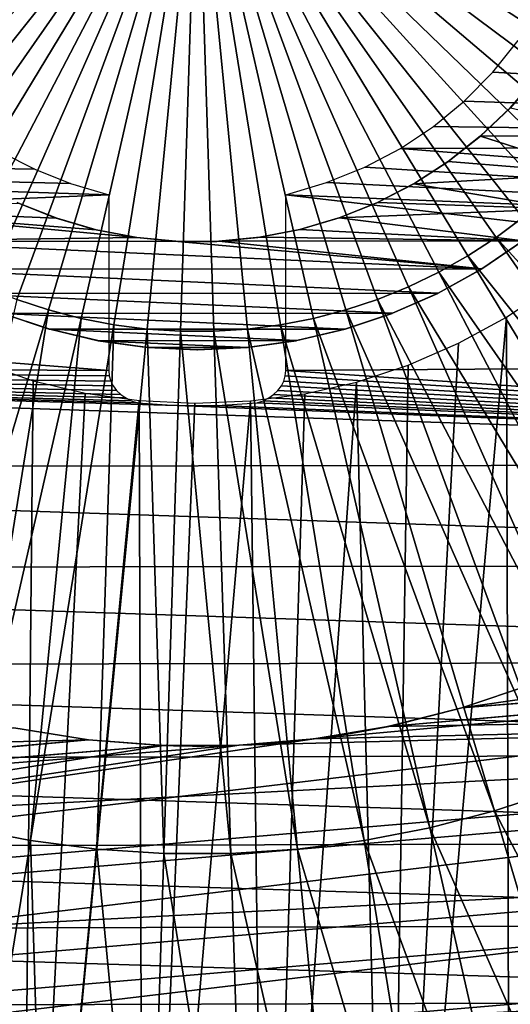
# Model space of a CAD drawing. Header units: millimetres. Extents: x -30.2 to 30.2, y -30.6 to 30.2.
# Tile 30 of 101: x -2.5 to 4.3, y -16.6 to -2.9. Entities that reach past the tile are written whole.
import ezdxf

# ---------------------------------------------------------------- set-up
doc = ezdxf.new("R2010")
doc.units = ezdxf.units.MM
doc.header["$LTSCALE"] = 65.185185
for name, color, linetype in [('23', 7, 'CONTINUOUS'), ('27', 7, 'CONTINUOUS'), ('29', 7, 'CONTINUOUS'), ('30', 7, 'CONTINUOUS'), ('4', 7, 'CONTINUOUS'), ('41', 7, 'CONTINUOUS'), ('43', 7, 'CONTINUOUS'), ('44', 7, 'CONTINUOUS'), ('6', 7, 'CONTINUOUS')]:
    doc.layers.add(name, color=color, linetype=linetype)

msp = doc.modelspace()

# ---------------------------------------------------------------- linework, layer by layer
at = {"layer": '23', "color": 4, "linetype": 'Continuous'}
for points in [[(4.911, -6.629, -2), (4.343, -25.193, -2), (4.29, -7.045, -2), (4.911, -6.629, -2)], [(4.343, -25.193, -2), (2.656, -25.426, -2), (4.29, -7.045, -2), (4.343, -25.193, -2)], [(4.29, -7.045, -2), (2.656, -25.426, -2), (3.623, -7.408, -2), (4.29, -7.045, -2)], [(3.623, -7.408, -2), (2.656, -25.426, -2), (2.925, -7.711, -2), (3.623, -7.408, -2)], [(-2.453, -25.446, -2), (-4.142, -25.227, -2), (-2.986, -7.687, -2), (-2.453, -25.446, -2)], [(-2.275, -7.93, -2), (-2.453, -25.446, -2), (-2.986, -7.687, -2), (-2.275, -7.93, -2)], [(2.925, -7.711, -2), (2.656, -25.426, -2), (2.211, -7.948, -2), (2.925, -7.711, -2)], [(-1.557, -8.1, -2), (-2.453, -25.446, -2), (-2.275, -7.93, -2), (-1.557, -8.1, -2)], [(2.656, -25.426, -2), (0.952, -25.546, -2), (2.211, -7.948, -2), (2.656, -25.426, -2)], [(2.211, -7.948, -2), (0.952, -25.546, -2), (1.491, -8.112, -2), (2.211, -7.948, -2)], [(-0.806, -8.202, -2), (-2.453, -25.446, -2), (-1.557, -8.1, -2), (-0.806, -8.202, -2)], [(1.491, -8.112, -2), (0.952, -25.546, -2), (0.739, -8.208, -2), (1.491, -8.112, -2)], [(-0.75, -25.553, -2), (-2.453, -25.446, -2), (-0.806, -8.202, -2), (-0.75, -25.553, -2)], [(-0.034, -8.238, -2), (-0.75, -25.553, -2), (-0.806, -8.202, -2), (-0.034, -8.238, -2)], [(0.952, -25.546, -2), (-0.75, -25.553, -2), (0.739, -8.208, -2), (0.952, -25.546, -2)], [(0.739, -8.208, -2), (-0.75, -25.553, -2), (-0.034, -8.238, -2), (0.739, -8.208, -2)]]:
    msp.add_3dface(points, dxfattribs=at)
at = {"layer": '27', "color": 253, "linetype": 'Continuous', "true_color": 0x98aaaf}
for points in [[(4.513, -5.99, -0.5), (3.942, -6.381, -0.5), (3.947, -6.377, -25), (4.513, -5.99, -0.5)], [(4.519, -5.985, -25), (4.513, -5.99, -0.5), (3.947, -6.377, -25), (4.519, -5.985, -25)], [(3.942, -6.381, -0.5), (3.337, -6.717, -0.5), (3.343, -6.713, -25), (3.942, -6.381, -0.5)], [(3.947, -6.377, -25), (3.942, -6.381, -0.5), (3.343, -6.713, -25), (3.947, -6.377, -25)], [(3.337, -6.717, -0.5), (2.704, -6.996, -0.5), (2.711, -6.993, -25), (3.337, -6.717, -0.5)], [(3.343, -6.713, -25), (3.337, -6.717, -0.5), (2.711, -6.993, -25), (3.343, -6.713, -25)], [(-2.055, -7.213, -0.5), (-2.711, -6.993, -0.5), (-2.704, -6.996, -25), (-2.055, -7.213, -0.5)], [(-2.047, -7.215, -25), (-2.055, -7.213, -0.5), (-2.704, -6.996, -25), (-2.047, -7.215, -25)], [(2.704, -6.996, -0.5), (2.048, -7.215, -0.5), (2.054, -7.213, -25), (2.704, -6.996, -0.5)], [(2.711, -6.993, -25), (2.704, -6.996, -0.5), (2.054, -7.213, -25), (2.711, -6.993, -25)], [(-1.381, -7.372, -0.5), (-2.055, -7.213, -0.5), (-2.047, -7.215, -25), (-1.381, -7.372, -0.5)], [(-1.374, -7.373, -25), (-1.381, -7.372, -0.5), (-2.047, -7.215, -25), (-1.374, -7.373, -25)], [(2.048, -7.215, -0.5), (1.374, -7.373, -0.5), (1.381, -7.372, -25), (2.048, -7.215, -0.5)], [(2.054, -7.213, -25), (2.048, -7.215, -0.5), (1.381, -7.372, -25), (2.054, -7.213, -25)], [(-0.695, -7.468, -0.5), (-1.381, -7.372, -0.5), (-1.374, -7.373, -25), (-0.695, -7.468, -0.5)], [(-0.688, -7.468, -25), (-0.695, -7.468, -0.5), (-1.374, -7.373, -25), (-0.688, -7.468, -25)], [(1.374, -7.373, -0.5), (0.688, -7.468, -0.5), (0.695, -7.468, -25), (1.374, -7.373, -0.5)], [(1.381, -7.372, -25), (1.374, -7.373, -0.5), (0.695, -7.468, -25), (1.381, -7.372, -25)], [(-0.004, -7.5, -0.5), (-0.695, -7.468, -0.5), (-0.688, -7.468, -25), (-0.004, -7.5, -0.5)], [(0.004, -7.5, -25), (-0.004, -7.5, -0.5), (-0.688, -7.468, -25), (0.004, -7.5, -25)], [(0.688, -7.468, -0.5), (-0.004, -7.5, -0.5), (0.004, -7.5, -25), (0.688, -7.468, -0.5)], [(0.695, -7.468, -25), (0.688, -7.468, -0.5), (0.004, -7.5, -25), (0.695, -7.468, -25)]]:
    msp.add_3dface(points, dxfattribs=at)
at = {"layer": '29', "color": 253, "linetype": 'Continuous', "true_color": 0x98aaaf}
for points in [[(4.343, -4.14, -0.5), (4.72, -3.705, -0.5), (4.344, -4.139, -25), (4.343, -4.14, -0.5)], [(3.927, -4.536, -0.5), (4.343, -4.14, -0.5), (3.931, -4.532, -25), (3.927, -4.536, -0.5)], [(3.931, -4.532, -25), (4.343, -4.14, -0.5), (4.344, -4.139, -25), (3.931, -4.532, -25)], [(3.475, -4.891, -0.5), (3.927, -4.536, -0.5), (3.483, -4.885, -25), (3.475, -4.891, -0.5)], [(3.483, -4.885, -25), (3.927, -4.536, -0.5), (3.931, -4.532, -25), (3.483, -4.885, -25)], [(2.992, -5.201, -0.5), (3.475, -4.891, -0.5), (3.004, -5.194, -25), (2.992, -5.201, -0.5)], [(3.004, -5.194, -25), (3.475, -4.891, -0.5), (3.483, -4.885, -25), (3.004, -5.194, -25)], [(2.482, -5.463, -0.5), (2.992, -5.201, -0.5), (2.499, -5.455, -25), (2.482, -5.463, -0.5)], [(2.499, -5.455, -25), (2.992, -5.201, -0.5), (3.004, -5.194, -25), (2.499, -5.455, -25)], [(-2.498, -5.455, -0.5), (-1.97, -5.667, -0.5), (-2.482, -5.463, -25), (-2.498, -5.455, -0.5)], [(-2.482, -5.463, -25), (-1.97, -5.667, -0.5), (-1.949, -5.674, -25), (-2.482, -5.463, -25)], [(1.95, -5.674, -0.5), (2.482, -5.463, -0.5), (1.97, -5.667, -25), (1.95, -5.674, -0.5)], [(1.97, -5.667, -25), (2.482, -5.463, -0.5), (2.499, -5.455, -25), (1.97, -5.667, -25)], [(-1.97, -5.667, -0.5), (-1.424, -5.828, -0.5), (-1.949, -5.674, -25), (-1.97, -5.667, -0.5)], [(-1.949, -5.674, -25), (-1.424, -5.828, -0.5), (-1.401, -5.834, -25), (-1.949, -5.674, -25)], [(1.401, -5.834, -0.5), (1.95, -5.674, -0.5), (1.424, -5.828, -25), (1.401, -5.834, -0.5)], [(1.424, -5.828, -25), (1.95, -5.674, -0.5), (1.97, -5.667, -25), (1.424, -5.828, -25)], [(-1.424, -5.828, -0.5), (-0.866, -5.937, -0.5), (-1.401, -5.834, -25), (-1.424, -5.828, -0.5)], [(-1.401, -5.834, -25), (-0.866, -5.937, -0.5), (-0.84, -5.941, -25), (-1.401, -5.834, -25)], [(0.84, -5.941, -0.5), (1.401, -5.834, -0.5), (0.866, -5.937, -25), (0.84, -5.941, -0.5)], [(0.866, -5.937, -25), (1.401, -5.834, -0.5), (1.424, -5.828, -25), (0.866, -5.937, -25)], [(-0.866, -5.937, -0.5), (-0.299, -5.993, -0.5), (-0.84, -5.941, -25), (-0.866, -5.937, -0.5)], [(-0.84, -5.941, -25), (-0.299, -5.993, -0.5), (-0.271, -5.994, -25), (-0.84, -5.941, -25)], [(-0.299, -5.993, -0.5), (0.271, -5.994, -0.5), (-0.271, -5.994, -25), (-0.299, -5.993, -0.5)], [(-0.271, -5.994, -25), (0.271, -5.994, -0.5), (0.298, -5.993, -25), (-0.271, -5.994, -25)], [(0.271, -5.994, -0.5), (0.84, -5.941, -0.5), (0.298, -5.993, -25), (0.271, -5.994, -0.5)], [(0.298, -5.993, -25), (0.84, -5.941, -0.5), (0.866, -5.937, -25), (0.298, -5.993, -25)]]:
    msp.add_3dface(points, dxfattribs=at)
at = {"layer": '30', "color": 253, "linetype": 'Continuous', "true_color": 0x98aaaf}
for points in [[(5.986, -4.519, -25), (3.931, -4.532, -25), (4.344, -4.139, -25), (5.986, -4.519, -25)], [(5.542, -5.053, -25), (3.483, -4.885, -25), (3.931, -4.532, -25), (5.542, -5.053, -25)], [(5.986, -4.519, -25), (5.542, -5.053, -25), (3.931, -4.532, -25), (5.986, -4.519, -25)], [(5.542, -5.053, -25), (3.004, -5.194, -25), (3.483, -4.885, -25), (5.542, -5.053, -25)], [(5.542, -5.053, -25), (5.052, -5.543, -25), (3.004, -5.194, -25), (5.542, -5.053, -25)], [(5.052, -5.543, -25), (2.499, -5.455, -25), (3.004, -5.194, -25), (5.052, -5.543, -25)], [(-5.046, -5.549, -25), (-2.482, -5.463, -25), (-1.949, -5.674, -25), (-5.046, -5.549, -25)], [(5.052, -5.543, -25), (1.97, -5.667, -25), (2.499, -5.455, -25), (5.052, -5.543, -25)], [(-4.513, -5.99, -25), (-5.046, -5.549, -25), (-0.84, -5.941, -25), (-4.513, -5.99, -25)], [(-5.046, -5.549, -25), (-1.949, -5.674, -25), (-1.401, -5.834, -25), (-5.046, -5.549, -25)], [(-5.046, -5.549, -25), (-1.401, -5.834, -25), (-0.84, -5.941, -25), (-5.046, -5.549, -25)], [(5.052, -5.543, -25), (4.519, -5.985, -25), (1.97, -5.667, -25), (5.052, -5.543, -25)], [(4.519, -5.985, -25), (1.424, -5.828, -25), (1.97, -5.667, -25), (4.519, -5.985, -25)], [(4.519, -5.985, -25), (0.866, -5.937, -25), (1.424, -5.828, -25), (4.519, -5.985, -25)], [(-4.513, -5.99, -25), (-0.84, -5.941, -25), (-0.271, -5.994, -25), (-4.513, -5.99, -25)], [(3.947, -6.377, -25), (-3.942, -6.381, -25), (-4.513, -5.99, -25), (3.947, -6.377, -25)], [(3.947, -6.377, -25), (-4.513, -5.99, -25), (-0.271, -5.994, -25), (3.947, -6.377, -25)], [(3.947, -6.377, -25), (-0.271, -5.994, -25), (0.298, -5.993, -25), (3.947, -6.377, -25)], [(4.519, -5.985, -25), (0.298, -5.993, -25), (0.866, -5.937, -25), (4.519, -5.985, -25)], [(4.519, -5.985, -25), (3.947, -6.377, -25), (0.298, -5.993, -25), (4.519, -5.985, -25)], [(3.947, -6.377, -25), (3.343, -6.713, -25), (-3.942, -6.381, -25), (3.947, -6.377, -25)], [(3.343, -6.713, -25), (-3.337, -6.717, -25), (-3.942, -6.381, -25), (3.343, -6.713, -25)], [(3.343, -6.713, -25), (2.711, -6.993, -25), (-3.337, -6.717, -25), (3.343, -6.713, -25)], [(2.711, -6.993, -25), (-2.704, -6.996, -25), (-3.337, -6.717, -25), (2.711, -6.993, -25)], [(2.711, -6.993, -25), (2.054, -7.213, -25), (-2.704, -6.996, -25), (2.711, -6.993, -25)], [(2.054, -7.213, -25), (-2.047, -7.215, -25), (-2.704, -6.996, -25), (2.054, -7.213, -25)], [(2.054, -7.213, -25), (1.381, -7.372, -25), (-2.047, -7.215, -25), (2.054, -7.213, -25)], [(1.381, -7.372, -25), (-1.374, -7.373, -25), (-2.047, -7.215, -25), (1.381, -7.372, -25)], [(1.381, -7.372, -25), (0.695, -7.468, -25), (-1.374, -7.373, -25), (1.381, -7.372, -25)], [(0.695, -7.468, -25), (-0.688, -7.468, -25), (-1.374, -7.373, -25), (0.695, -7.468, -25)], [(0.695, -7.468, -25), (0.004, -7.5, -25), (-0.688, -7.468, -25), (0.695, -7.468, -25)]]:
    msp.add_3dface(points, dxfattribs=at)
at = {"layer": '4', "color": 251, "linetype": 'Continuous', "true_color": 0x4c4c4c}
for points in [[(4.451, -3.206, 4.4), (21.767, -4.647, 4.4), (4.099, -3.644, 4.4), (4.451, -3.206, 4.4)], [(4.099, -3.644, 4.4), (21.767, -4.647, 4.4), (3.704, -4.047, 4.4), (4.099, -3.644, 4.4)], [(3.704, -4.047, 4.4), (21.767, -4.647, 4.4), (3.277, -4.401, 4.4), (3.704, -4.047, 4.4)], [(3.277, -4.401, 4.4), (21.767, -4.647, 4.4), (2.819, -4.704, 4.4), (3.277, -4.401, 4.4)], [(-21.378, -6.193, 4.4), (-21.762, -4.669, 4.4), (-1.228, -5.348, 4.4), (-21.378, -6.193, 4.4)], [(-1.228, -5.348, 4.4), (-21.762, -4.669, 4.4), (-1.758, -5.19, 4.4), (-1.228, -5.348, 4.4)], [(-1.758, -5.19, 4.4), (-21.762, -4.669, 4.4), (-2.256, -4.993, 4.4), (-1.758, -5.19, 4.4)], [(-2.256, -4.993, 4.4), (-21.762, -4.669, 4.4), (-2.723, -4.758, 4.4), (-2.256, -4.993, 4.4)], [(2.819, -4.704, 4.4), (21.386, -6.165, 4.4), (2.324, -4.963, 4.4), (2.819, -4.704, 4.4)], [(21.767, -4.647, 4.4), (21.386, -6.165, 4.4), (2.819, -4.704, 4.4), (21.767, -4.647, 4.4)], [(2.324, -4.963, 4.4), (21.386, -6.165, 4.4), (1.794, -5.178, 4.4), (2.324, -4.963, 4.4)], [(1.794, -5.178, 4.4), (21.386, -6.165, 4.4), (1.228, -5.348, 4.4), (1.794, -5.178, 4.4)], [(-1.228, -7.787, 4.4), (-21.378, -6.193, 4.4), (-1.228, -5.348, 4.4), (-1.228, -7.787, 4.4)], [(21.386, -6.165, 4.4), (20.903, -7.646, 4.4), (1.228, -5.348, 4.4), (21.386, -6.165, 4.4)], [(1.228, -5.348, 4.4), (20.903, -7.646, 4.4), (1.228, -7.787, 4.4), (1.228, -5.348, 4.4)], [(-20.89, -7.682, 4.4), (-21.378, -6.193, 4.4), (-1.228, -7.787, 4.4), (-20.89, -7.682, 4.4)], [(20.903, -7.646, 4.4), (20.319, -9.085, 4.4), (1.228, -7.787, 4.4), (20.903, -7.646, 4.4)], [(-20.297, -9.133, 4.4), (-20.89, -7.682, 4.4), (20.319, -9.085, 4.4), (-20.297, -9.133, 4.4)], [(20.319, -9.085, 4.4), (-20.89, -7.682, 4.4), (-0.278, -8.273, 4.4), (20.319, -9.085, 4.4)], [(-0.278, -8.273, 4.4), (-20.89, -7.682, 4.4), (-0.831, -8.236, 4.4), (-0.278, -8.273, 4.4)], [(-0.831, -8.236, 4.4), (-20.89, -7.682, 4.4), (-0.916, -8.206, 4.4), (-0.831, -8.236, 4.4)], [(-0.916, -8.206, 4.4), (-20.89, -7.682, 4.4), (-0.992, -8.167, 4.4), (-0.916, -8.206, 4.4)], [(-0.992, -8.167, 4.4), (-20.89, -7.682, 4.4), (-1.059, -8.121, 4.4), (-0.992, -8.167, 4.4)], [(-1.059, -8.121, 4.4), (-20.89, -7.682, 4.4), (-1.119, -8.064, 4.4), (-1.059, -8.121, 4.4)], [(-1.119, -8.064, 4.4), (-20.89, -7.682, 4.4), (-1.167, -8.001, 4.4), (-1.119, -8.064, 4.4)], [(-1.167, -8.001, 4.4), (-20.89, -7.682, 4.4), (-1.201, -7.934, 4.4), (-1.167, -8.001, 4.4)], [(-1.201, -7.934, 4.4), (-20.89, -7.682, 4.4), (-1.221, -7.863, 4.4), (-1.201, -7.934, 4.4)], [(-1.221, -7.863, 4.4), (-20.89, -7.682, 4.4), (-1.228, -7.787, 4.4), (-1.221, -7.863, 4.4)], [(1.228, -7.787, 4.4), (20.319, -9.085, 4.4), (1.221, -7.863, 4.4), (1.228, -7.787, 4.4)], [(1.221, -7.863, 4.4), (20.319, -9.085, 4.4), (1.201, -7.934, 4.4), (1.221, -7.863, 4.4)], [(1.167, -8.001, 4.4), (20.319, -9.085, 4.4), (1.119, -8.064, 4.4), (1.167, -8.001, 4.4)], [(1.201, -7.934, 4.4), (20.319, -9.085, 4.4), (1.167, -8.001, 4.4), (1.201, -7.934, 4.4)], [(0.992, -8.167, 4.4), (20.319, -9.085, 4.4), (0.916, -8.206, 4.4), (0.992, -8.167, 4.4)], [(1.059, -8.121, 4.4), (20.319, -9.085, 4.4), (0.992, -8.167, 4.4), (1.059, -8.121, 4.4)], [(1.119, -8.064, 4.4), (20.319, -9.085, 4.4), (1.059, -8.121, 4.4), (1.119, -8.064, 4.4)], [(0.278, -8.273, 4.4), (20.319, -9.085, 4.4), (-0.278, -8.273, 4.4), (0.278, -8.273, 4.4)], [(0.831, -8.236, 4.4), (20.319, -9.085, 4.4), (0.278, -8.273, 4.4), (0.831, -8.236, 4.4)], [(0.916, -8.206, 4.4), (20.319, -9.085, 4.4), (0.831, -8.236, 4.4), (0.916, -8.206, 4.4)], [(19.636, -10.479, 4.4), (-20.297, -9.133, 4.4), (20.319, -9.085, 4.4), (19.636, -10.479, 4.4)], [(-19.603, -10.541, 4.4), (-20.297, -9.133, 4.4), (19.636, -10.479, 4.4), (-19.603, -10.541, 4.4)], [(18.86, -11.819, 4.4), (-19.603, -10.541, 4.4), (19.636, -10.479, 4.4), (18.86, -11.819, 4.4)], [(-18.813, -11.892, 4.4), (-19.603, -10.541, 4.4), (18.86, -11.819, 4.4), (-18.813, -11.892, 4.4)], [(17.987, -13.108, 4.4), (-18.813, -11.892, 4.4), (18.86, -11.819, 4.4), (17.987, -13.108, 4.4)], [(-17.925, -13.191, 4.4), (-18.813, -11.892, 4.4), (17.987, -13.108, 4.4), (-17.925, -13.191, 4.4)], [(17.033, -14.327, 4.4), (-17.925, -13.191, 4.4), (17.987, -13.108, 4.4), (17.033, -14.327, 4.4)], [(-16.956, -14.418, 4.4), (-17.925, -13.191, 4.4), (17.033, -14.327, 4.4), (-16.956, -14.418, 4.4)], [(16.005, -15.468, 4.4), (-16.956, -14.418, 4.4), (17.033, -14.327, 4.4), (16.005, -15.468, 4.4)], [(-15.912, -15.563, 4.4), (-16.956, -14.418, 4.4), (16.005, -15.468, 4.4), (-15.912, -15.563, 4.4)], [(14.9, -16.534, 4.4), (-15.912, -15.563, 4.4), (16.005, -15.468, 4.4), (14.9, -16.534, 4.4)], [(-14.793, -16.63, 4.4), (-15.912, -15.563, 4.4), (14.9, -16.534, 4.4), (-14.793, -16.63, 4.4)], [(13.73, -17.518, 4.4), (-14.793, -16.63, 4.4), (14.9, -16.534, 4.4), (13.73, -17.518, 4.4)]]:
    msp.add_3dface(points, dxfattribs=at)
at = {"layer": '41', "linetype": 'Continuous'}
for points in [[(3.671, -12.471, -401), (22.161, -11.02, -401), (17.394, -10.479, -401), (3.671, -12.471, -401)], [(4.663, -12.135, -401), (3.671, -12.471, -401), (17.394, -10.479, -401), (4.663, -12.135, -401)], [(21.357, -12.507, -401), (22.161, -11.02, -401), (-18.937, -15.936, -401), (21.357, -12.507, -401)], [(-18.937, -15.936, -401), (22.161, -11.02, -401), (1.623, -12.898, -401), (-18.937, -15.936, -401)], [(1.623, -12.898, -401), (22.161, -11.02, -401), (2.656, -12.726, -401), (1.623, -12.898, -401)], [(2.656, -12.726, -401), (22.161, -11.02, -401), (3.671, -12.471, -401), (2.656, -12.726, -401)], [(-17.805, -17.191, -401), (21.357, -12.507, -401), (-18.937, -15.936, -401), (-17.805, -17.191, -401)], [(20.454, -13.935, -401), (21.357, -12.507, -401), (-17.805, -17.191, -401), (20.454, -13.935, -401)], [(-2.545, -12.748, -401), (-19.98, -14.607, -401), (-1.511, -12.912, -401), (-2.545, -12.748, -401)], [(-1.511, -12.912, -401), (-19.98, -14.607, -401), (-0.467, -12.992, -401), (-1.511, -12.912, -401)], [(0.58, -12.987, -401), (-18.937, -15.936, -401), (1.623, -12.898, -401), (0.58, -12.987, -401)], [(-19.98, -14.607, -401), (-18.937, -15.936, -401), (-0.467, -12.992, -401), (-19.98, -14.607, -401)], [(-0.467, -12.992, -401), (-18.937, -15.936, -401), (0.58, -12.987, -401), (-0.467, -12.992, -401)], [(-16.591, -18.366, -401), (20.454, -13.935, -401), (-17.805, -17.191, -401), (-16.591, -18.366, -401)], [(19.456, -15.298, -401), (20.454, -13.935, -401), (-16.591, -18.366, -401), (19.456, -15.298, -401)], [(-15.298, -19.456, -401), (19.456, -15.298, -401), (-16.591, -18.366, -401), (-15.298, -19.456, -401)], [(18.366, -16.591, -401), (19.456, -15.298, -401), (-15.298, -19.456, -401), (18.366, -16.591, -401)]]:
    msp.add_3dface(points, dxfattribs=at)
at = {"layer": '43', "linetype": 'Continuous'}
for points in [[(3.671, -12.471, -401), (4.663, -12.135, -401), (3.671, -12.471, -438), (3.671, -12.471, -401)], [(3.671, -12.471, -438), (4.663, -12.135, -401), (4.663, -12.135, -438), (3.671, -12.471, -438)], [(2.656, -12.726, -401), (3.671, -12.471, -401), (2.682, -12.72, -422.074), (2.656, -12.726, -401)], [(2.656, -12.726, -438), (3.671, -12.471, -401), (3.671, -12.471, -438), (2.656, -12.726, -438)], [(3.671, -12.471, -401), (2.656, -12.726, -438), (2.738, -12.708, -422.5), (3.671, -12.471, -401)], [(2.682, -12.72, -422.074), (3.671, -12.471, -401), (2.724, -12.711, -422.285), (2.682, -12.72, -422.074)], [(2.724, -12.711, -422.285), (3.671, -12.471, -401), (2.738, -12.708, -422.5), (2.724, -12.711, -422.285)], [(2.738, -12.708, -422.5), (2.656, -12.726, -438), (2.724, -12.711, -422.715), (2.738, -12.708, -422.5)], [(-2.545, -12.748, -401), (-1.511, -12.912, -401), (-2.545, -12.748, -438), (-2.545, -12.748, -401)], [(-2.545, -12.748, -438), (-1.511, -12.912, -401), (-1.511, -12.912, -438), (-2.545, -12.748, -438)], [(1.623, -12.898, -401), (2.656, -12.726, -401), (1.729, -12.885, -420.975), (1.623, -12.898, -401)], [(2.656, -12.726, -438), (1.623, -12.898, -438), (2.614, -12.734, -423.13), (2.656, -12.726, -438)], [(2.614, -12.734, -423.13), (1.623, -12.898, -438), (2.52, -12.753, -423.324), (2.614, -12.734, -423.13)], [(2.52, -12.753, -423.324), (1.623, -12.898, -438), (2.402, -12.776, -423.504), (2.52, -12.753, -423.324)], [(2.402, -12.776, -423.504), (1.623, -12.898, -438), (2.26, -12.802, -423.667), (2.402, -12.776, -423.504)], [(2.26, -12.802, -423.667), (1.623, -12.898, -438), (2.099, -12.829, -423.809), (2.26, -12.802, -423.667)], [(2.099, -12.829, -423.809), (1.623, -12.898, -438), (1.921, -12.857, -423.929), (2.099, -12.829, -423.809)], [(1.729, -12.885, -420.975), (2.656, -12.726, -401), (1.921, -12.857, -421.071), (1.729, -12.885, -420.975)], [(1.921, -12.857, -421.071), (2.656, -12.726, -401), (2.099, -12.829, -421.191), (1.921, -12.857, -421.071)], [(2.099, -12.829, -421.191), (2.656, -12.726, -401), (2.26, -12.802, -421.333), (2.099, -12.829, -421.191)], [(2.26, -12.802, -421.333), (2.656, -12.726, -401), (2.402, -12.776, -421.496), (2.26, -12.802, -421.333)], [(2.402, -12.776, -421.496), (2.656, -12.726, -401), (2.52, -12.753, -421.676), (2.402, -12.776, -421.496)], [(2.52, -12.753, -421.676), (2.656, -12.726, -401), (2.614, -12.734, -421.87), (2.52, -12.753, -421.676)], [(2.614, -12.734, -421.87), (2.656, -12.726, -401), (2.682, -12.72, -422.074), (2.614, -12.734, -421.87)], [(2.682, -12.72, -422.926), (2.656, -12.726, -438), (2.614, -12.734, -423.13), (2.682, -12.72, -422.926)], [(2.724, -12.711, -422.715), (2.656, -12.726, -438), (2.682, -12.72, -422.926), (2.724, -12.711, -422.715)], [(-1.511, -12.912, -401), (-0.467, -12.992, -401), (-1.511, -12.912, -438), (-1.511, -12.912, -401)], [(-1.511, -12.912, -438), (-0.467, -12.992, -401), (-0.551, -12.988, -422.5), (-1.511, -12.912, -438)], [(-0.467, -12.992, -438), (-1.511, -12.912, -438), (-0.494, -12.991, -422.926), (-0.467, -12.992, -438)], [(-1.511, -12.912, -438), (-0.551, -12.988, -422.5), (-0.536, -12.989, -422.715), (-1.511, -12.912, -438)], [(-0.494, -12.991, -422.926), (-1.511, -12.912, -438), (-0.536, -12.989, -422.715), (-0.494, -12.991, -422.926)], [(0.473, -12.991, -420.975), (0.58, -12.987, -401), (0.677, -12.982, -420.906), (0.473, -12.991, -420.975)], [(0.677, -12.982, -424.094), (0.58, -12.987, -438), (0.473, -12.991, -424.025), (0.677, -12.982, -424.094)], [(0.58, -12.987, -401), (1.623, -12.898, -401), (0.677, -12.982, -420.906), (0.58, -12.987, -401)], [(1.623, -12.898, -438), (0.58, -12.987, -438), (1.526, -12.91, -424.094), (1.623, -12.898, -438)], [(1.526, -12.91, -424.094), (0.58, -12.987, -438), (1.316, -12.933, -424.136), (1.526, -12.91, -424.094)], [(1.316, -12.933, -424.136), (0.58, -12.987, -438), (1.102, -12.953, -424.15), (1.316, -12.933, -424.136)], [(1.102, -12.953, -424.15), (0.58, -12.987, -438), (0.888, -12.97, -424.136), (1.102, -12.953, -424.15)], [(0.888, -12.97, -424.136), (0.58, -12.987, -438), (0.677, -12.982, -424.094), (0.888, -12.97, -424.136)], [(0.677, -12.982, -420.906), (1.623, -12.898, -401), (0.888, -12.97, -420.864), (0.677, -12.982, -420.906)], [(0.888, -12.97, -420.864), (1.623, -12.898, -401), (1.102, -12.953, -420.85), (0.888, -12.97, -420.864)], [(1.102, -12.953, -420.85), (1.623, -12.898, -401), (1.316, -12.933, -420.864), (1.102, -12.953, -420.85)], [(1.316, -12.933, -420.864), (1.623, -12.898, -401), (1.526, -12.91, -420.906), (1.316, -12.933, -420.864)], [(1.526, -12.91, -420.906), (1.623, -12.898, -401), (1.729, -12.885, -420.975), (1.526, -12.91, -420.906)], [(1.729, -12.885, -424.025), (1.623, -12.898, -438), (1.526, -12.91, -424.094), (1.729, -12.885, -424.025)], [(1.921, -12.857, -423.929), (1.623, -12.898, -438), (1.729, -12.885, -424.025), (1.921, -12.857, -423.929)], [(-0.551, -12.988, -422.5), (-0.467, -12.992, -401), (-0.536, -12.989, -422.285), (-0.551, -12.988, -422.5)], [(-0.536, -12.989, -422.285), (-0.467, -12.992, -401), (-0.494, -12.991, -422.074), (-0.536, -12.989, -422.285)], [(-0.494, -12.991, -422.074), (-0.467, -12.992, -401), (-0.425, -12.993, -421.87), (-0.494, -12.991, -422.074)], [(-0.425, -12.993, -423.13), (-0.467, -12.992, -438), (-0.494, -12.991, -422.926), (-0.425, -12.993, -423.13)], [(-0.467, -12.992, -401), (0.58, -12.987, -401), (-0.425, -12.993, -421.87), (-0.467, -12.992, -401)], [(0.58, -12.987, -438), (-0.467, -12.992, -438), (0.473, -12.991, -424.025), (0.58, -12.987, -438)], [(0.473, -12.991, -424.025), (-0.467, -12.992, -438), (0.279, -12.997, -423.929), (0.473, -12.991, -424.025)], [(0.279, -12.997, -423.929), (-0.467, -12.992, -438), (0.099, -13, -423.809), (0.279, -12.997, -423.929)], [(0.099, -13, -423.809), (-0.467, -12.992, -438), (-0.065, -13, -423.667), (0.099, -13, -423.809)], [(-0.065, -13, -423.667), (-0.467, -12.992, -438), (-0.208, -12.998, -423.504), (-0.065, -13, -423.667)], [(-0.208, -12.998, -423.504), (-0.467, -12.992, -438), (-0.329, -12.996, -423.324), (-0.208, -12.998, -423.504)], [(-0.329, -12.996, -423.324), (-0.467, -12.992, -438), (-0.425, -12.993, -423.13), (-0.329, -12.996, -423.324)], [(-0.425, -12.993, -421.87), (0.58, -12.987, -401), (-0.329, -12.996, -421.676), (-0.425, -12.993, -421.87)], [(-0.329, -12.996, -421.676), (0.58, -12.987, -401), (-0.208, -12.998, -421.496), (-0.329, -12.996, -421.676)], [(-0.208, -12.998, -421.496), (0.58, -12.987, -401), (-0.065, -13, -421.333), (-0.208, -12.998, -421.496)], [(-0.065, -13, -421.333), (0.58, -12.987, -401), (0.099, -13, -421.191), (-0.065, -13, -421.333)], [(0.099, -13, -421.191), (0.58, -12.987, -401), (0.279, -12.997, -421.071), (0.099, -13, -421.191)], [(0.279, -12.997, -421.071), (0.58, -12.987, -401), (0.473, -12.991, -420.975), (0.279, -12.997, -421.071)]]:
    msp.add_3dface(points, dxfattribs=at)
at = {"layer": '44', "linetype": 'Continuous'}
for points in [[(2.656, -12.726, -438), (3.671, -12.471, -438), (27.003, -10.575, -438), (2.656, -12.726, -438)], [(26.254, -12.318, -438), (2.656, -12.726, -438), (27.003, -10.575, -438), (26.254, -12.318, -438)], [(3.671, -12.471, -438), (4.663, -12.135, -438), (27.003, -10.575, -438), (3.671, -12.471, -438)], [(-24.828, -14.986, -438), (0.58, -12.987, -438), (26.254, -12.318, -438), (-24.828, -14.986, -438)], [(-23.795, -16.578, -438), (-24.828, -14.986, -438), (26.254, -12.318, -438), (-23.795, -16.578, -438)], [(25.392, -14.009, -438), (-23.795, -16.578, -438), (26.254, -12.318, -438), (25.392, -14.009, -438)], [(0.58, -12.987, -438), (1.623, -12.898, -438), (26.254, -12.318, -438), (0.58, -12.987, -438)], [(1.623, -12.898, -438), (2.656, -12.726, -438), (26.254, -12.318, -438), (1.623, -12.898, -438)], [(-2.545, -12.748, -438), (-1.511, -12.912, -438), (-15.373, -13.268, -438), (-2.545, -12.748, -438)], [(-1.511, -12.912, -438), (-0.467, -12.992, -438), (-24.828, -14.986, -438), (-1.511, -12.912, -438)], [(-1.511, -12.912, -438), (-24.828, -14.986, -438), (-15.373, -13.268, -438), (-1.511, -12.912, -438)], [(-0.467, -12.992, -438), (0.58, -12.987, -438), (-24.828, -14.986, -438), (-0.467, -12.992, -438)], [(-22.66, -18.098, -438), (-23.795, -16.578, -438), (25.392, -14.009, -438), (-22.66, -18.098, -438)], [(24.421, -15.639, -438), (-22.66, -18.098, -438), (25.392, -14.009, -438), (24.421, -15.639, -438)], [(-21.427, -19.541, -438), (-22.66, -18.098, -438), (24.421, -15.639, -438), (-21.427, -19.541, -438)], [(23.346, -17.203, -438), (-21.427, -19.541, -438), (24.421, -15.639, -438), (23.346, -17.203, -438)]]:
    msp.add_3dface(points, dxfattribs=at)
at = {"layer": '6', "color": 251, "linetype": 'Continuous', "true_color": 0x4c4c4c}
for points in [[(-6.528, -3.144, 6.938), (0, 0, 7), (-6.716, -2.719, 6.938), (-6.528, -3.144, 6.938)], [(-6.313, -3.556, 6.938), (0, 0, 7), (-6.528, -3.144, 6.938), (-6.313, -3.556, 6.938)], [(-6.073, -3.953, 6.938), (0, 0, 7), (-6.313, -3.556, 6.938), (-6.073, -3.953, 6.938)], [(-5.807, -4.334, 6.938), (0, 0, 7), (-6.073, -3.953, 6.938), (-5.807, -4.334, 6.938)], [(-5.517, -4.697, 6.938), (0, 0, 7), (-5.807, -4.334, 6.938), (-5.517, -4.697, 6.938)], [(-5.205, -5.041, 6.938), (0, 0, 7), (-5.517, -4.697, 6.938), (-5.205, -5.041, 6.938)], [(-4.871, -5.364, 6.938), (0, 0, 7), (-5.205, -5.041, 6.938), (-4.871, -5.364, 6.938)], [(-4.518, -5.665, 6.938), (0, 0, 7), (-4.871, -5.364, 6.938), (-4.518, -5.665, 6.938)], [(-4.145, -5.943, 6.938), (0, 0, 7), (-4.518, -5.665, 6.938), (-4.145, -5.943, 6.938)], [(-3.756, -6.196, 6.938), (0, 0, 7), (-4.145, -5.943, 6.938), (-3.756, -6.196, 6.938)], [(-3.351, -6.424, 6.938), (0, 0, 7), (-3.756, -6.196, 6.938), (-3.351, -6.424, 6.938)], [(-2.933, -6.626, 6.938), (0, 0, 7), (-3.351, -6.424, 6.938), (-2.933, -6.626, 6.938)], [(-2.502, -6.8, 6.938), (0, 0, 7), (-2.933, -6.626, 6.938), (-2.502, -6.8, 6.938)], [(-2.062, -6.946, 6.938), (0, 0, 7), (-2.502, -6.8, 6.938), (-2.062, -6.946, 6.938)], [(-1.612, -7.064, 6.938), (0, 0, 7), (-2.062, -6.946, 6.938), (-1.612, -7.064, 6.938)], [(-1.156, -7.153, 6.938), (0, 0, 7), (-1.612, -7.064, 6.938), (-1.156, -7.153, 6.938)], [(-0.696, -7.212, 6.938), (0, 0, 7), (-1.156, -7.153, 6.938), (-0.696, -7.212, 6.938)], [(-0.232, -7.242, 6.938), (0, 0, 7), (-0.696, -7.212, 6.938), (-0.232, -7.242, 6.938)], [(0.232, -7.242, 6.938), (0, 0, 7), (-0.232, -7.242, 6.938), (0.232, -7.242, 6.938)], [(6.716, -2.719, 6.938), (0, 0, 7), (6.528, -3.144, 6.938), (6.716, -2.719, 6.938)], [(6.528, -3.144, 6.938), (0, 0, 7), (6.313, -3.556, 6.938), (6.528, -3.144, 6.938)], [(6.313, -3.556, 6.938), (0, 0, 7), (6.073, -3.953, 6.938), (6.313, -3.556, 6.938)], [(6.073, -3.953, 6.938), (0, 0, 7), (5.807, -4.334, 6.938), (6.073, -3.953, 6.938)], [(5.807, -4.334, 6.938), (0, 0, 7), (5.517, -4.697, 6.938), (5.807, -4.334, 6.938)], [(5.517, -4.697, 6.938), (0, 0, 7), (5.205, -5.041, 6.938), (5.517, -4.697, 6.938)], [(5.205, -5.041, 6.938), (0, 0, 7), (4.871, -5.364, 6.938), (5.205, -5.041, 6.938)], [(4.871, -5.364, 6.938), (0, 0, 7), (4.518, -5.665, 6.938), (4.871, -5.364, 6.938)], [(4.518, -5.665, 6.938), (0, 0, 7), (4.145, -5.943, 6.938), (4.518, -5.665, 6.938)], [(4.145, -5.943, 6.938), (0, 0, 7), (3.756, -6.196, 6.938), (4.145, -5.943, 6.938)], [(3.756, -6.196, 6.938), (0, 0, 7), (3.351, -6.424, 6.938), (3.756, -6.196, 6.938)], [(3.351, -6.424, 6.938), (0, 0, 7), (2.933, -6.626, 6.938), (3.351, -6.424, 6.938)], [(2.933, -6.626, 6.938), (0, 0, 7), (2.502, -6.8, 6.938), (2.933, -6.626, 6.938)], [(2.502, -6.8, 6.938), (0, 0, 7), (2.062, -6.946, 6.938), (2.502, -6.8, 6.938)], [(2.062, -6.946, 6.938), (0, 0, 7), (1.612, -7.064, 6.938), (2.062, -6.946, 6.938)], [(1.612, -7.064, 6.938), (0, 0, 7), (1.156, -7.153, 6.938), (1.612, -7.064, 6.938)], [(1.156, -7.153, 6.938), (0, 0, 7), (0.696, -7.212, 6.938), (1.156, -7.153, 6.938)], [(0.696, -7.212, 6.938), (0, 0, 7), (0.232, -7.242, 6.938), (0.696, -7.212, 6.938)], [(4.518, -5.665, 6.938), (4.145, -5.943, 6.938), (9.039, -11.334, 6.753), (4.518, -5.665, 6.938)], [(4.145, -5.943, 6.938), (3.756, -6.196, 6.938), (8.294, -11.89, 6.753), (4.145, -5.943, 6.938)], [(9.039, -11.334, 6.753), (4.145, -5.943, 6.938), (8.294, -11.89, 6.753), (9.039, -11.334, 6.753)], [(3.756, -6.196, 6.938), (3.351, -6.424, 6.938), (7.515, -12.397, 6.753), (3.756, -6.196, 6.938)], [(8.294, -11.89, 6.753), (3.756, -6.196, 6.938), (7.515, -12.397, 6.753), (8.294, -11.89, 6.753)], [(3.351, -6.424, 6.938), (2.933, -6.626, 6.938), (6.705, -12.853, 6.753), (3.351, -6.424, 6.938)], [(7.515, -12.397, 6.753), (3.351, -6.424, 6.938), (6.705, -12.853, 6.753), (7.515, -12.397, 6.753)], [(2.933, -6.626, 6.938), (2.502, -6.8, 6.938), (5.868, -13.256, 6.753), (2.933, -6.626, 6.938)], [(6.705, -12.853, 6.753), (2.933, -6.626, 6.938), (5.868, -13.256, 6.753), (6.705, -12.853, 6.753)], [(-2.062, -6.946, 6.938), (-2.502, -6.8, 6.938), (-4.125, -13.898, 6.753), (-2.062, -6.946, 6.938)], [(2.502, -6.8, 6.938), (2.062, -6.946, 6.938), (5.007, -13.605, 6.753), (2.502, -6.8, 6.938)], [(5.868, -13.256, 6.753), (2.502, -6.8, 6.938), (5.007, -13.605, 6.753), (5.868, -13.256, 6.753)], [(-3.226, -14.133, 6.753), (-2.062, -6.946, 6.938), (-4.125, -13.898, 6.753), (-3.226, -14.133, 6.753)], [(-1.612, -7.064, 6.938), (-2.062, -6.946, 6.938), (-3.226, -14.133, 6.753), (-1.612, -7.064, 6.938)], [(2.062, -6.946, 6.938), (1.612, -7.064, 6.938), (4.125, -13.898, 6.753), (2.062, -6.946, 6.938)], [(5.007, -13.605, 6.753), (2.062, -6.946, 6.938), (4.125, -13.898, 6.753), (5.007, -13.605, 6.753)], [(-2.314, -14.311, 6.753), (-1.612, -7.064, 6.938), (-3.226, -14.133, 6.753), (-2.314, -14.311, 6.753)], [(-1.156, -7.153, 6.938), (-1.612, -7.064, 6.938), (-2.314, -14.311, 6.753), (-1.156, -7.153, 6.938)], [(1.612, -7.064, 6.938), (1.156, -7.153, 6.938), (3.226, -14.133, 6.753), (1.612, -7.064, 6.938)], [(4.125, -13.898, 6.753), (1.612, -7.064, 6.938), (3.226, -14.133, 6.753), (4.125, -13.898, 6.753)], [(-1.392, -14.43, 6.753), (-1.156, -7.153, 6.938), (-2.314, -14.311, 6.753), (-1.392, -14.43, 6.753)], [(-0.696, -7.212, 6.938), (-1.156, -7.153, 6.938), (-1.392, -14.43, 6.753), (-0.696, -7.212, 6.938)], [(-0.465, -14.489, 6.753), (-0.696, -7.212, 6.938), (-1.392, -14.43, 6.753), (-0.465, -14.489, 6.753)], [(-0.232, -7.242, 6.938), (-0.696, -7.212, 6.938), (-0.465, -14.489, 6.753), (-0.232, -7.242, 6.938)], [(0.465, -14.489, 6.753), (-0.232, -7.242, 6.938), (-0.465, -14.489, 6.753), (0.465, -14.489, 6.753)], [(0.232, -7.242, 6.938), (-0.232, -7.242, 6.938), (0.465, -14.489, 6.753), (0.232, -7.242, 6.938)], [(0.696, -7.212, 6.938), (0.232, -7.242, 6.938), (1.392, -14.43, 6.753), (0.696, -7.212, 6.938)], [(1.392, -14.43, 6.753), (0.232, -7.242, 6.938), (0.465, -14.489, 6.753), (1.392, -14.43, 6.753)], [(1.156, -7.153, 6.938), (0.696, -7.212, 6.938), (2.314, -14.311, 6.753), (1.156, -7.153, 6.938)], [(2.314, -14.311, 6.753), (0.696, -7.212, 6.938), (1.392, -14.43, 6.753), (2.314, -14.311, 6.753)], [(3.226, -14.133, 6.753), (1.156, -7.153, 6.938), (2.314, -14.311, 6.753), (3.226, -14.133, 6.753)], [(7.509, -20.406, 6.444), (5.007, -13.605, 6.753), (4.125, -13.898, 6.753), (7.509, -20.406, 6.444)], [(6.187, -20.845, 6.444), (4.125, -13.898, 6.753), (3.226, -14.133, 6.753), (6.187, -20.845, 6.444)], [(6.187, -20.845, 6.444), (7.509, -20.406, 6.444), (4.125, -13.898, 6.753), (6.187, -20.845, 6.444)], [(-3.47, -21.465, 6.444), (-2.314, -14.311, 6.753), (-3.226, -14.133, 6.753), (-3.47, -21.465, 6.444)], [(4.838, -21.198, 6.444), (3.226, -14.133, 6.753), (2.314, -14.311, 6.753), (4.838, -21.198, 6.444)], [(4.838, -21.198, 6.444), (6.187, -20.845, 6.444), (3.226, -14.133, 6.753), (4.838, -21.198, 6.444)], [(-3.47, -21.465, 6.444), (-2.088, -21.643, 6.444), (-2.314, -14.311, 6.753), (-3.47, -21.465, 6.444)], [(-2.088, -21.643, 6.444), (-1.392, -14.43, 6.753), (-2.314, -14.311, 6.753), (-2.088, -21.643, 6.444)], [(3.47, -21.465, 6.444), (2.314, -14.311, 6.753), (1.392, -14.43, 6.753), (3.47, -21.465, 6.444)], [(3.47, -21.465, 6.444), (4.838, -21.198, 6.444), (2.314, -14.311, 6.753), (3.47, -21.465, 6.444)], [(-2.088, -21.643, 6.444), (-0.697, -21.732, 6.444), (-1.392, -14.43, 6.753), (-2.088, -21.643, 6.444)], [(-0.697, -21.732, 6.444), (-0.465, -14.489, 6.753), (-1.392, -14.43, 6.753), (-0.697, -21.732, 6.444)], [(2.088, -21.643, 6.444), (1.392, -14.43, 6.753), (0.465, -14.489, 6.753), (2.088, -21.643, 6.444)], [(2.088, -21.643, 6.444), (3.47, -21.465, 6.444), (1.392, -14.43, 6.753), (2.088, -21.643, 6.444)], [(-0.697, -21.732, 6.444), (0.697, -21.732, 6.444), (-0.465, -14.489, 6.753), (-0.697, -21.732, 6.444)], [(0.697, -21.732, 6.444), (0.465, -14.489, 6.753), (-0.465, -14.489, 6.753), (0.697, -21.732, 6.444)], [(0.697, -21.732, 6.444), (2.088, -21.643, 6.444), (0.465, -14.489, 6.753), (0.697, -21.732, 6.444)]]:
    msp.add_3dface(points, dxfattribs=at)

doc.saveas('drawing.dxf')
